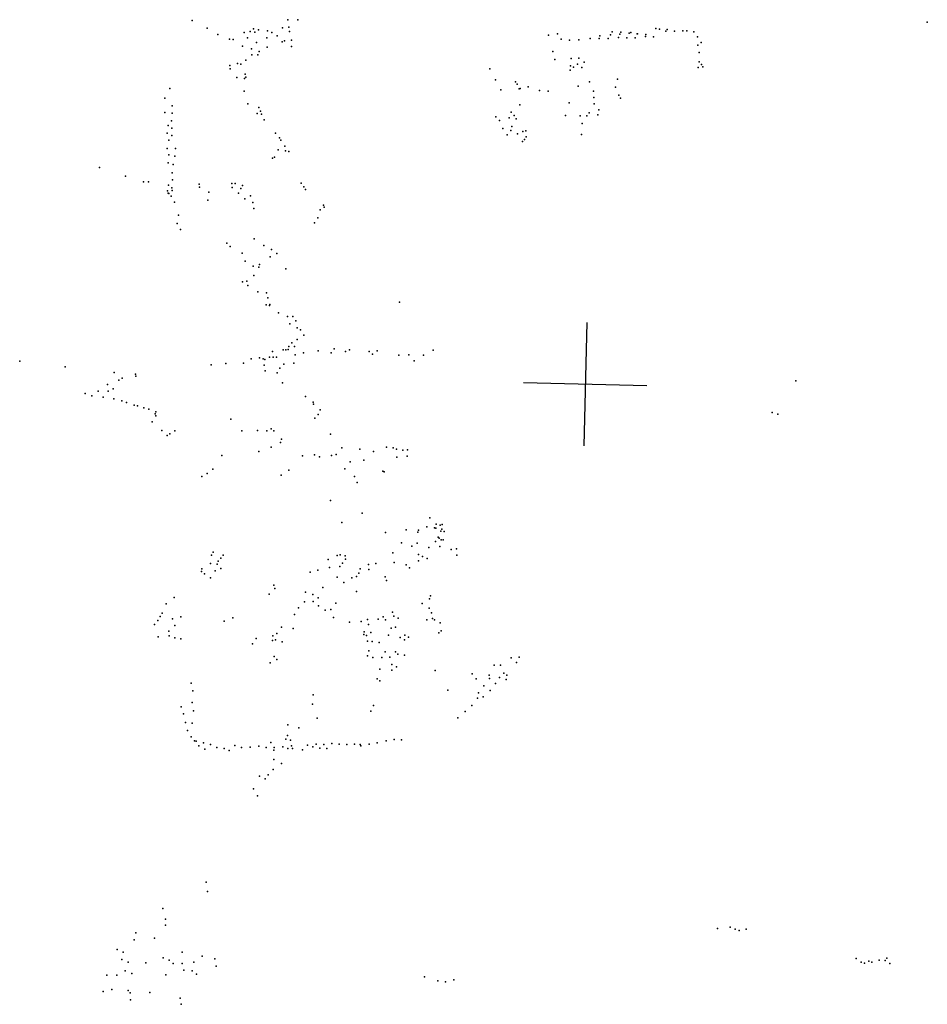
# Model space of a CAD drawing. Header units: millimetres. Extents: x 3313 to 29838, y -22117 to 770.
# Tile 9 of 28: x 4089 to 7028, y -11750 to -8561. Entities that reach past the tile are written whole.
import ezdxf

# ---------------------------------------------------------------- set-up
doc = ezdxf.new("R2010")
doc.units = ezdxf.units.MM
doc.layers.add('P', color=9, linetype='Continuous')
doc.layers.add('PANOS', color=10, linetype='Continuous')

msp = doc.modelspace()

# ---------------------------------------------------------------- linework, layer by layer
at = {"layer": 'P'}
for p in [(4648, -8564), (4957, -8561), (4990, -8561), (7028, -8569), (4696, -8588), (4731, -8609), (4816, -8603), (4835, -8599), (4846, -8591), (4850, -8601), (4862, -8594), (4891, -8597), (4905, -8602), (4940, -8587), (4960, -8585), (4963, -8599), (5831, -8607), (6002, -8610), (6008, -8600), (6032, -8608), (6036, -8601), (6063, -8605), (6068, -8603), (6088, -8607), (6090, -8607), (6117, -8609), (6149, -8589), (6161, -8592), (6181, -8598), (6186, -8593), (6209, -8598), (6236, -8597), (6249, -8597), (6272, -8600), (4768, -8624), (4780, -8625), (4827, -8620), (4856, -8635), (4889, -8620), (4923, -8613), (4939, -8633), (4947, -8629), (4969, -8627), (5801, -8611), (5842, -8624), (5869, -8627), (5900, -8626), (5936, -8622), (5965, -8622), (5968, -8613), (5995, -8622), (6028, -8619), (6055, -8620), (6082, -8620), (6116, -8615), (6141, -8617), (6284, -8616), (6296, -8635), (4811, -8647), (4840, -8655), (4864, -8664), (4890, -8650), (4969, -8648), (5815, -8664), (6285, -8644), (6289, -8667), (4794, -8703), (4805, -8705), (4821, -8692), (4841, -8675), (4860, -8675), (5822, -8690), (5875, -8687), (5895, -8705), (5900, -8686), (5917, -8699), (6289, -8697), (4769, -8709), (4771, -8720), (4819, -8737), (5611, -8720), (5871, -8725), (5873, -8710), (5882, -8715), (5909, -8716), (6286, -8716), (6297, -8706), (6301, -8714), (4792, -8748), (4817, -8752), (4821, -8747), (5630, -8756), (5695, -8762), (5934, -8762), (6025, -8754), (4575, -8784), (4816, -8792), (5647, -8788), (5700, -8770), (5706, -8785), (5710, -8784), (5735, -8778), (5772, -8790), (5800, -8792), (5897, -8776), (5947, -8792), (6018, -8780), (4559, -8815), (4828, -8833), (5868, -8830), (5948, -8813), (6029, -8805), (6035, -8815), (4559, -8862), (4583, -8840), (4583, -8864), (4858, -8865), (4863, -8845), (4869, -8857), (5680, -8860), (5708, -8837), (5933, -8863), (5949, -8834), (5964, -8853), (4581, -8889), (4872, -8867), (4881, -8885), (5631, -8876), (5643, -8888), (5674, -8879), (5690, -8871), (5697, -8882), (5856, -8871), (5904, -8872), (5910, -8897), (5926, -8872), (5961, -8869), (4567, -8929), (4570, -8904), (4582, -8912), (4917, -8928), (5654, -8913), (5679, -8920), (5683, -8907), (5718, -8923), (5728, -8921), (4572, -8951), (4582, -8936), (4930, -8944), (4935, -8951), (5668, -8934), (5701, -8931), (5717, -8955), (5724, -8949), (5729, -8940), (5908, -8933), (4566, -8978), (4593, -8978), (4926, -8983), (4948, -8971), (4950, -8986), (4961, -8988), (4572, -8999), (4591, -9003), (4908, -9009), (4914, -9006), (4347, -9040), (4570, -9025), (4586, -9030), (4432, -9068), (4490, -9086), (4506, -9086), (4583, -9057), (4584, -9080), (4568, -9115), (4571, -9097), (4582, -9106), (4583, -9114), (4670, -9094), (4671, -9103), (4702, -9120), (4776, -9092), (4777, -9105), (4787, -9092), (4805, -9108), (4811, -9098), (5000, -9090), (5009, -9102), (5015, -9111), (4570, -9123), (4572, -9124), (4579, -9133), (4590, -9152), (4698, -9145), (4797, -9123), (4818, -9141), (4836, -9131), (4844, -9153), (4847, -9173), (5062, -9177), (5073, -9162), (5075, -9168), (4603, -9194), (5054, -9203), (4599, -9221), (4610, -9241), (5044, -9219), (4848, -9271), (4760, -9285), (4771, -9296), (4880, -9292), (4904, -9305), (4809, -9317), (4819, -9343), (4900, -9329), (4922, -9318), (4845, -9359), (4863, -9363), (4866, -9354), (4951, -9368), (4847, -9389), (4811, -9410), (4824, -9408), (4828, -9422), (4860, -9442), (4888, -9446), (4893, -9462), (4887, -9485), (4898, -9487), (4899, -9483), (5319, -9476), (4927, -9510), (4956, -9522), (4974, -9522), (4964, -9546), (4983, -9536), (4988, -9559), (4998, -9566), (4988, -9597), (5009, -9583), (4942, -9630), (4951, -9630), (4958, -9629), (4961, -9620), (4970, -9608), (4979, -9620), (5107, -9627), (5157, -9630), (4839, -9659), (4866, -9656), (4877, -9659), (4883, -9662), (4898, -9654), (4908, -9636), (4910, -9654), (4921, -9654), (4981, -9647), (5008, -9640), (5056, -9634), (5098, -9640), (5144, -9636), (5221, -9636), (5231, -9644), (5247, -9634), (5317, -9648), (5349, -9646), (5397, -9648), (5428, -9631), (4089, -9667), (4236, -9685), (4709, -9679), (4756, -9675), (4814, -9673), (4881, -9680), (4931, -9690), (4944, -9677), (4977, -9673), (5366, -9666), (4395, -9704), (4421, -9722), (4464, -9709), (4465, -9716), (4884, -9698), (4923, -9705), (4373, -9743), (4392, -9757), (4410, -9729), (4940, -9737), (6602, -9731), (4301, -9772), (4323, -9779), (4343, -9764), (4359, -9784), (4376, -9764), (4394, -9789), (5014, -9781), (4420, -9795), (4435, -9801), (4460, -9809), (4470, -9812), (4491, -9818), (4507, -9822), (5039, -9800), (5040, -9806), (4528, -9838), (4530, -9831), (4530, -9844), (5045, -9852), (5055, -9840), (5062, -9825), (6526, -9833), (6544, -9839), (4518, -9864), (4773, -9855), (4549, -9891), (4566, -9908), (4575, -9902), (4591, -9893), (4808, -9893), (4859, -9891), (4889, -9893), (4903, -9886), (4912, -9893), (5095, -9903), (4903, -9945), (4934, -9930), (4937, -9920), (5132, -9948), (5277, -9945), (5298, -9948), (4744, -9973), (4863, -9960), (5005, -9974), (5044, -9970), (5060, -9977), (5099, -9972), (5114, -9969), (5190, -9952), (5235, -9960), (5309, -9952), (5310, -9978), (5330, -9955), (5344, -9975), (5345, -9954), (5159, -9993), (5203, -9988), (4679, -10041), (4696, -10031), (4714, -10017), (4936, -10036), (4960, -10020), (5142, -10016), (5173, -10041), (5265, -10023), (5269, -10025), (5182, -10060), (5095, -10118), (5198, -10159), (5132, -10190), (5407, -10204), (5417, -10174), (5438, -10195), (5451, -10198), (5457, -10196), (5274, -10222), (5341, -10213), (5378, -10221), (5380, -10214), (5432, -10207), (5436, -10208), (5453, -10218), (5456, -10211), (5464, -10219), (5325, -10255), (5359, -10266), (5376, -10256), (5435, -10251), (5444, -10237), (5447, -10240), (5450, -10267), (5454, -10246), (5460, -10246), (4710, -10295), (4715, -10286), (4748, -10295), (5117, -10296), (5127, -10294), (5143, -10297), (5297, -10288), (5380, -10293), (5393, -10300), (5414, -10270), (5486, -10277), (5503, -10275), (5505, -10295), (4707, -10322), (4728, -10324), (4732, -10315), (4740, -10305), (5088, -10309), (5126, -10332), (5134, -10321), (5144, -10308), (5219, -10325), (5242, -10322), (5302, -10319), (5340, -10327), (5380, -10314), (5409, -10306), (4678, -10348), (4679, -10340), (4687, -10356), (4722, -10346), (4740, -10339), (5030, -10350), (5054, -10344), (5092, -10335), (5180, -10364), (5187, -10354), (5192, -10340), (5220, -10342), (5351, -10336), (4707, -10369), (4912, -10393), (5117, -10367), (5139, -10384), (5164, -10369), (5272, -10366), (5277, -10377), (4897, -10422), (4915, -10403), (5015, -10415), (5038, -10423), (5071, -10400), (5180, -10413), (5419, -10427), (4563, -10453), (4589, -10432), (5011, -10446), (5039, -10445), (5056, -10434), (5057, -10459), (5113, -10451), (5392, -10452), (5416, -10437), (4550, -10483), (4979, -10487), (4992, -10466), (5078, -10473), (5096, -10471), (5296, -10480), (5415, -10467), (5423, -10482), (4525, -10520), (4536, -10507), (4544, -10494), (4584, -10502), (4591, -10523), (4611, -10495), (4751, -10509), (4779, -10498), (5105, -10497), (5157, -10512), (5195, -10510), (5215, -10504), (5219, -10520), (5250, -10503), (5266, -10495), (5274, -10505), (5300, -10493), (5315, -10499), (5407, -10505), (5426, -10500), (5432, -10505), (5451, -10514), (4572, -10541), (4922, -10549), (4937, -10529), (4975, -10533), (5203, -10552), (5204, -10544), (5212, -10555), (5226, -10546), (5283, -10554), (5292, -10532), (5306, -10528), (5336, -10554), (5446, -10547), (5454, -10540), (4537, -10560), (4573, -10557), (4591, -10563), (4611, -10566), (4843, -10583), (4855, -10565), (4908, -10572), (4909, -10557), (4917, -10570), (4939, -10576), (5215, -10574), (5230, -10575), (5253, -10578), (5321, -10562), (5335, -10569), (5348, -10561), (5220, -10605), (5273, -10608), (5306, -10608), (5313, -10616), (5335, -10619), (4900, -10644), (4913, -10624), (4922, -10633), (5215, -10621), (5233, -10627), (5262, -10627), (5288, -10626), (5294, -10649), (5681, -10628), (5698, -10643), (5706, -10626), (5255, -10664), (5294, -10668), (5309, -10657), (5434, -10669), (5554, -10680), (5625, -10652), (5646, -10652), (5657, -10678), (4644, -10710), (5247, -10696), (5255, -10702), (5567, -10696), (5609, -10684), (5610, -10695), (5630, -10711), (5643, -10691), (5664, -10698), (5666, -10684), (4650, -10735), (5475, -10733), (5575, -10741), (5592, -10718), (5613, -10734), (4647, -10772), (5037, -10778), (5039, -10748), (5571, -10759), (5590, -10754), (4612, -10786), (4619, -10809), (4652, -10799), (5226, -10801), (5235, -10782), (5532, -10802), (5553, -10782), (4626, -10837), (4647, -10839), (5052, -10823), (5508, -10822), (4632, -10863), (4957, -10845), (4993, -10855), (4644, -10884), (4655, -10897), (4660, -10898), (4684, -10903), (4902, -10902), (4951, -10891), (4956, -10879), (4966, -10895), (5100, -10905), (5247, -10903), (5276, -10897), (5302, -10892), (5325, -10893), (4669, -10913), (4688, -10924), (4707, -10909), (4727, -10918), (4751, -10922), (4767, -10928), (4786, -10912), (4807, -10918), (4835, -10917), (4863, -10914), (4887, -10918), (4912, -10927), (4913, -10918), (4941, -10916), (4957, -10922), (4969, -10913), (4972, -10921), (5005, -10926), (5021, -10911), (5038, -10916), (5049, -10907), (5061, -10920), (5074, -10908), (5084, -10922), (5124, -10907), (5148, -10908), (5173, -10907), (5192, -10908), (5194, -10913), (5221, -10907), (4912, -10957), (4937, -10970), (4910, -10990), (4866, -11011), (4884, -11020), (4894, -11007), (4846, -11052), (4859, -11075), (4693, -11354), (4697, -11385), (4553, -11440), (4561, -11474), (4561, -11494), (6349, -11504), (6390, -11500), (6406, -11507), (6419, -11511), (6441, -11507), (4460, -11541), (4465, -11518), (4525, -11536), (4405, -11572), (4420, -11605), (4424, -11581), (4554, -11599), (4573, -11607), (4615, -11581), (4680, -11594), (4721, -11603), (6798, -11602), (6872, -11607), (6897, -11601), (4440, -11614), (4497, -11616), (4586, -11618), (4615, -11618), (4621, -11639), (4653, -11613), (4725, -11627), (6814, -11613), (6825, -11617), (6839, -11610), (6848, -11614), (6892, -11608), (6907, -11618), (4371, -11656), (4404, -11656), (4430, -11642), (4452, -11650), (4562, -11654), (4647, -11642), (4661, -11652), (5400, -11661), (5495, -11671), (4387, -11702), (5443, -11674), (5468, -11677), (4359, -11708), (4440, -11705), (4447, -11713), (4510, -11712), (4609, -11730), (4448, -11736), (4612, -11750)]:
    msp.add_point(p, dxfattribs=at)
at = {"layer": 'PANOS'}
for points in [[(5925, -9541.7), (5915.5, -9941.6)], [(6120.2, -9746.4), (5720.3, -9736.9)]]:
    msp.add_lwpolyline(points, dxfattribs=at)

doc.saveas('drawing.dxf')
